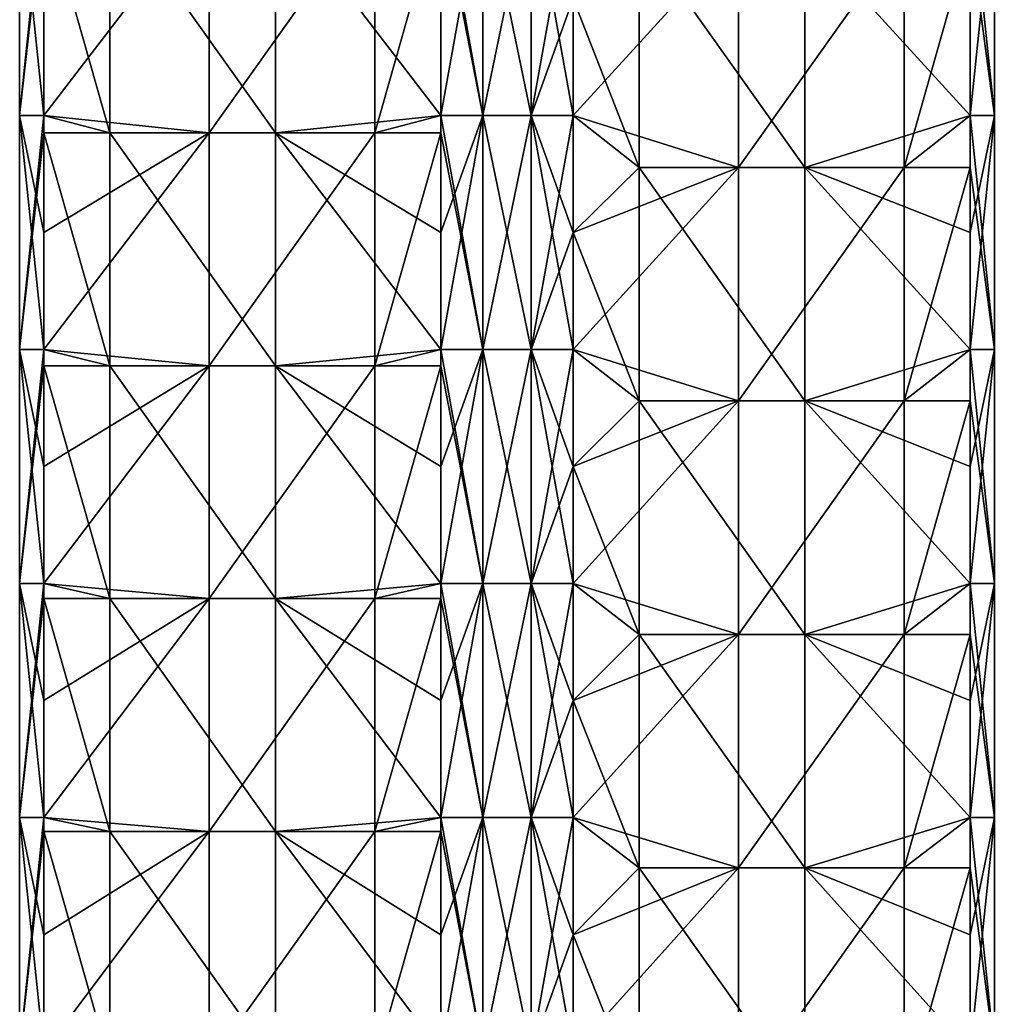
# Model space of a CAD drawing. Extents: x -90 to 138, y -1992 to 8.
# Tile 7 of 21: x -52 to 52, y -1712 to -1606. Entities that reach past the tile are written whole.
import ezdxf

# ---------------------------------------------------------------- set-up
doc = ezdxf.new("R2010")
doc.units = 0
doc.header["$LTSCALE"] = 81.481481
for name, color, linetype in [('20', 7, 'CONTINUOUS'), ('21', 7, 'CONTINUOUS'), ('22', 7, 'CONTINUOUS'), ('23', 7, 'CONTINUOUS'), ('24', 7, 'CONTINUOUS'), ('25', 7, 'CONTINUOUS'), ('26', 7, 'CONTINUOUS'), ('27', 7, 'CONTINUOUS')]:
    doc.layers.add(name, color=color, linetype=linetype)

msp = doc.modelspace()

# ---------------------------------------------------------------- linework, layer by layer
at = {"layer": '20', "linetype": 'CONTINUOUS'}
for points in [[(-7.07, -1604.14, -49.5), (-2.59, -1591.62, -52.09), (-7.07, -1616.65, -49.5), (-7.07, -1604.14, -49.5)], [(-7.07, -1616.65, -49.5), (-2.59, -1591.62, -52.09), (-2.59, -1616.65, -52.09), (-7.07, -1616.65, -49.5)], [(-2.59, -1591.62, -52.09), (2.59, -1591.62, -52.09), (-2.59, -1616.65, -52.09), (-2.59, -1591.62, -52.09)], [(-2.59, -1616.65, -52.09), (2.59, -1591.62, -52.09), (2.59, -1616.65, -52.09), (-2.59, -1616.65, -52.09)], [(2.59, -1591.62, -52.09), (7.07, -1591.62, -49.5), (2.59, -1616.65, -52.09), (2.59, -1591.62, -52.09)], [(7.07, -1591.62, -49.5), (7.07, -1604.14, -49.5), (2.59, -1616.65, -52.09), (7.07, -1591.62, -49.5)], [(2.59, -1616.65, -52.09), (7.07, -1604.14, -49.5), (7.07, -1616.65, -49.5), (2.59, -1616.65, -52.09)], [(-7.07, -1616.65, -49.5), (-2.59, -1616.65, -52.09), (-7.07, -1629.16, -49.5), (-7.07, -1616.65, -49.5)], [(-7.07, -1629.16, -49.5), (-2.59, -1616.65, -52.09), (-7.07, -1641.67, -49.5), (-7.07, -1629.16, -49.5)], [(-7.07, -1641.67, -49.5), (-2.59, -1616.65, -52.09), (-2.59, -1641.67, -52.09), (-7.07, -1641.67, -49.5)], [(-2.59, -1616.65, -52.09), (2.59, -1616.65, -52.09), (-2.59, -1641.67, -52.09), (-2.59, -1616.65, -52.09)], [(-2.59, -1641.67, -52.09), (2.59, -1616.65, -52.09), (2.59, -1641.67, -52.09), (-2.59, -1641.67, -52.09)], [(2.59, -1616.65, -52.09), (7.07, -1616.65, -49.5), (2.59, -1641.67, -52.09), (2.59, -1616.65, -52.09)], [(7.07, -1616.65, -49.5), (7.07, -1629.16, -49.5), (2.59, -1641.67, -52.09), (7.07, -1616.65, -49.5)], [(2.59, -1641.67, -52.09), (7.07, -1629.16, -49.5), (7.07, -1641.67, -49.5), (2.59, -1641.67, -52.09)], [(-7.07, -1641.67, -49.5), (-2.59, -1641.67, -52.09), (-7.07, -1654.19, -49.5), (-7.07, -1641.67, -49.5)], [(-7.07, -1654.19, -49.5), (-2.59, -1641.67, -52.09), (-7.07, -1666.7, -49.5), (-7.07, -1654.19, -49.5)], [(-7.07, -1666.7, -49.5), (-2.59, -1641.67, -52.09), (-2.59, -1666.7, -52.09), (-7.07, -1666.7, -49.5)], [(-2.59, -1641.67, -52.09), (2.59, -1641.67, -52.09), (-2.59, -1666.7, -52.09), (-2.59, -1641.67, -52.09)], [(-2.59, -1666.7, -52.09), (2.59, -1641.67, -52.09), (2.59, -1666.7, -52.09), (-2.59, -1666.7, -52.09)], [(2.59, -1641.67, -52.09), (7.07, -1641.67, -49.5), (2.59, -1666.7, -52.09), (2.59, -1641.67, -52.09)], [(7.07, -1641.67, -49.5), (7.07, -1654.19, -49.5), (2.59, -1666.7, -52.09), (7.07, -1641.67, -49.5)], [(2.59, -1666.7, -52.09), (7.07, -1654.19, -49.5), (7.07, -1666.7, -49.5), (2.59, -1666.7, -52.09)], [(-7.07, -1666.7, -49.5), (-2.59, -1666.7, -52.09), (-7.07, -1679.21, -49.5), (-7.07, -1666.7, -49.5)], [(-7.07, -1679.21, -49.5), (-2.59, -1666.7, -52.09), (-7.07, -1691.72, -49.5), (-7.07, -1679.21, -49.5)], [(-7.07, -1691.72, -49.5), (-2.59, -1666.7, -52.09), (-2.59, -1691.72, -52.09), (-7.07, -1691.72, -49.5)], [(-2.59, -1666.7, -52.09), (2.59, -1666.7, -52.09), (-2.59, -1691.72, -52.09), (-2.59, -1666.7, -52.09)], [(-2.59, -1691.72, -52.09), (2.59, -1666.7, -52.09), (2.59, -1691.72, -52.09), (-2.59, -1691.72, -52.09)], [(2.59, -1666.7, -52.09), (7.07, -1666.7, -49.5), (2.59, -1691.72, -52.09), (2.59, -1666.7, -52.09)], [(7.07, -1666.7, -49.5), (7.07, -1679.21, -49.5), (2.59, -1691.72, -52.09), (7.07, -1666.7, -49.5)], [(2.59, -1691.72, -52.09), (7.07, -1679.21, -49.5), (7.07, -1691.72, -49.5), (2.59, -1691.72, -52.09)], [(-7.07, -1691.72, -49.5), (-2.59, -1691.72, -52.09), (-7.07, -1704.24, -49.5), (-7.07, -1691.72, -49.5)], [(-7.07, -1704.24, -49.5), (-2.59, -1691.72, -52.09), (-7.07, -1716.75, -49.5), (-7.07, -1704.24, -49.5)], [(-7.07, -1716.75, -49.5), (-2.59, -1691.72, -52.09), (-2.59, -1716.75, -52.09), (-7.07, -1716.75, -49.5)], [(-2.59, -1691.72, -52.09), (2.59, -1691.72, -52.09), (-2.59, -1716.75, -52.09), (-2.59, -1691.72, -52.09)], [(-2.59, -1716.75, -52.09), (2.59, -1691.72, -52.09), (2.59, -1716.75, -52.09), (-2.59, -1716.75, -52.09)], [(2.59, -1691.72, -52.09), (7.07, -1691.72, -49.5), (2.59, -1716.75, -52.09), (2.59, -1691.72, -52.09)], [(7.07, -1691.72, -49.5), (7.07, -1704.24, -49.5), (2.59, -1716.75, -52.09), (7.07, -1691.72, -49.5)], [(2.59, -1716.75, -52.09), (7.07, -1704.24, -49.5), (7.07, -1716.75, -49.5), (2.59, -1716.75, -52.09)]]:
    msp.add_3dface(points, dxfattribs=at)
at = {"layer": '21', "linetype": 'CONTINUOUS'}
for points in [[(-42.44, -1593.6, -14.12), (-42.44, -1618.5, -14.12), (-49.5, -1593.6, -7.07), (-42.44, -1593.6, -14.12)], [(-49.5, -1593.6, -7.07), (-42.44, -1618.5, -14.12), (-49.5, -1616.65, -7.07), (-49.5, -1593.6, -7.07)], [(-24.75, -1593.6, -31.82), (-24.75, -1618.5, -31.82), (-42.44, -1593.6, -14.12), (-24.75, -1593.6, -31.82)], [(-42.44, -1593.6, -14.12), (-24.75, -1618.5, -31.82), (-42.44, -1618.5, -14.12), (-42.44, -1593.6, -14.12)], [(-7.07, -1604.14, -49.5), (-7.07, -1616.65, -49.5), (-24.75, -1593.6, -31.82), (-7.07, -1604.14, -49.5)], [(-24.75, -1593.6, -31.82), (-7.07, -1616.65, -49.5), (-24.75, -1618.5, -31.82), (-24.75, -1593.6, -31.82)], [(-49.5, -1616.65, -7.07), (-42.44, -1618.5, -14.12), (-49.5, -1618.5, -7.07), (-49.5, -1616.65, -7.07)], [(-7.07, -1616.65, -49.5), (-7.07, -1629.16, -49.5), (-24.75, -1618.5, -31.82), (-7.07, -1616.65, -49.5)], [(-42.44, -1618.5, -14.12), (-42.44, -1643.4, -14.12), (-49.5, -1618.5, -7.07), (-42.44, -1618.5, -14.12)], [(-49.5, -1618.5, -7.07), (-42.44, -1643.4, -14.12), (-49.5, -1641.67, -7.07), (-49.5, -1618.5, -7.07)], [(-24.75, -1618.5, -31.82), (-24.75, -1643.4, -31.82), (-42.44, -1618.5, -14.12), (-24.75, -1618.5, -31.82)], [(-42.44, -1618.5, -14.12), (-24.75, -1643.4, -31.82), (-42.44, -1643.4, -14.12), (-42.44, -1618.5, -14.12)], [(-7.07, -1629.16, -49.5), (-7.07, -1641.67, -49.5), (-24.75, -1618.5, -31.82), (-7.07, -1629.16, -49.5)], [(-24.75, -1618.5, -31.82), (-7.07, -1641.67, -49.5), (-24.75, -1643.4, -31.82), (-24.75, -1618.5, -31.82)], [(-49.5, -1641.67, -7.07), (-42.44, -1643.4, -14.12), (-49.5, -1643.4, -7.07), (-49.5, -1641.67, -7.07)], [(-7.07, -1641.67, -49.5), (-7.07, -1654.19, -49.5), (-24.75, -1643.4, -31.82), (-7.07, -1641.67, -49.5)], [(-42.44, -1643.4, -14.12), (-42.44, -1668.3, -14.12), (-49.5, -1643.4, -7.07), (-42.44, -1643.4, -14.12)], [(-49.5, -1643.4, -7.07), (-42.44, -1668.3, -14.12), (-49.5, -1666.7, -7.07), (-49.5, -1643.4, -7.07)], [(-24.75, -1643.4, -31.82), (-24.75, -1668.3, -31.82), (-42.44, -1643.4, -14.12), (-24.75, -1643.4, -31.82)], [(-42.44, -1643.4, -14.12), (-24.75, -1668.3, -31.82), (-42.44, -1668.3, -14.12), (-42.44, -1643.4, -14.12)], [(-7.07, -1654.19, -49.5), (-7.07, -1666.7, -49.5), (-24.75, -1643.4, -31.82), (-7.07, -1654.19, -49.5)], [(-24.75, -1643.4, -31.82), (-7.07, -1666.7, -49.5), (-24.75, -1668.3, -31.82), (-24.75, -1643.4, -31.82)], [(-49.5, -1666.7, -7.07), (-42.44, -1668.3, -14.12), (-49.5, -1668.3, -7.07), (-49.5, -1666.7, -7.07)], [(-7.07, -1666.7, -49.5), (-7.07, -1679.21, -49.5), (-24.75, -1668.3, -31.82), (-7.07, -1666.7, -49.5)], [(-42.44, -1668.3, -14.12), (-42.44, -1693.2, -14.12), (-49.5, -1668.3, -7.07), (-42.44, -1668.3, -14.12)], [(-49.5, -1668.3, -7.07), (-42.44, -1693.2, -14.12), (-49.5, -1691.72, -7.07), (-49.5, -1668.3, -7.07)], [(-24.75, -1668.3, -31.82), (-24.75, -1693.2, -31.82), (-42.44, -1668.3, -14.12), (-24.75, -1668.3, -31.82)], [(-42.44, -1668.3, -14.12), (-24.75, -1693.2, -31.82), (-42.44, -1693.2, -14.12), (-42.44, -1668.3, -14.12)], [(-7.07, -1679.21, -49.5), (-7.07, -1691.72, -49.5), (-24.75, -1668.3, -31.82), (-7.07, -1679.21, -49.5)], [(-24.75, -1668.3, -31.82), (-7.07, -1691.72, -49.5), (-24.75, -1693.2, -31.82), (-24.75, -1668.3, -31.82)], [(-49.5, -1691.72, -7.07), (-42.44, -1693.2, -14.12), (-49.5, -1693.2, -7.07), (-49.5, -1691.72, -7.07)], [(-7.07, -1691.72, -49.5), (-7.07, -1704.24, -49.5), (-24.75, -1693.2, -31.82), (-7.07, -1691.72, -49.5)], [(-42.44, -1693.2, -14.12), (-42.44, -1718.1, -14.12), (-49.5, -1693.2, -7.07), (-42.44, -1693.2, -14.12)], [(-49.5, -1693.2, -7.07), (-42.44, -1718.1, -14.12), (-49.5, -1716.75, -7.07), (-49.5, -1693.2, -7.07)], [(-24.75, -1693.2, -31.82), (-24.75, -1718.1, -31.82), (-42.44, -1693.2, -14.12), (-24.75, -1693.2, -31.82)], [(-42.44, -1693.2, -14.12), (-24.75, -1718.1, -31.82), (-42.44, -1718.1, -14.12), (-42.44, -1693.2, -14.12)], [(-7.07, -1704.24, -49.5), (-7.07, -1716.75, -49.5), (-24.75, -1693.2, -31.82), (-7.07, -1704.24, -49.5)], [(-24.75, -1693.2, -31.82), (-7.07, -1716.75, -49.5), (-24.75, -1718.1, -31.82), (-24.75, -1693.2, -31.82)]]:
    msp.add_3dface(points, dxfattribs=at)
at = {"layer": '22', "linetype": 'CONTINUOUS'}
for points in [[(-49.5, -1591.62, -7.07), (-49.5, -1593.6, -7.07), (-52.09, -1616.65, -2.59), (-49.5, -1591.62, -7.07)], [(-52.09, -1591.62, -2.59), (-49.5, -1591.62, -7.07), (-52.09, -1616.65, -2.59), (-52.09, -1591.62, -2.59)], [(-52.09, -1591.62, 2.59), (-52.09, -1591.62, -2.59), (-52.09, -1616.65, 2.59), (-52.09, -1591.62, 2.59)], [(-49.5, -1604.14, 7.07), (-52.09, -1591.62, 2.59), (-49.5, -1616.65, 7.07), (-49.5, -1604.14, 7.07)], [(-49.5, -1616.65, 7.07), (-52.09, -1591.62, 2.59), (-52.09, -1616.65, 2.59), (-49.5, -1616.65, 7.07)], [(-52.09, -1616.65, 2.59), (-52.09, -1591.62, -2.59), (-52.09, -1616.65, -2.59), (-52.09, -1616.65, 2.59)], [(-49.5, -1593.6, -7.07), (-49.5, -1616.65, -7.07), (-52.09, -1616.65, -2.59), (-49.5, -1593.6, -7.07)], [(-49.5, -1616.65, -7.07), (-49.5, -1618.5, -7.07), (-52.09, -1641.67, -2.59), (-49.5, -1616.65, -7.07)], [(-52.09, -1616.65, -2.59), (-49.5, -1616.65, -7.07), (-52.09, -1641.67, -2.59), (-52.09, -1616.65, -2.59)], [(-49.5, -1616.65, 7.07), (-52.09, -1616.65, 2.59), (-49.5, -1629.16, 7.07), (-49.5, -1616.65, 7.07)], [(-52.09, -1616.65, 2.59), (-52.09, -1616.65, -2.59), (-52.09, -1641.67, 2.59), (-52.09, -1616.65, 2.59)], [(-49.5, -1629.16, 7.07), (-52.09, -1616.65, 2.59), (-49.5, -1641.67, 7.07), (-49.5, -1629.16, 7.07)], [(-49.5, -1641.67, 7.07), (-52.09, -1616.65, 2.59), (-52.09, -1641.67, 2.59), (-49.5, -1641.67, 7.07)], [(-52.09, -1641.67, 2.59), (-52.09, -1616.65, -2.59), (-52.09, -1641.67, -2.59), (-52.09, -1641.67, 2.59)], [(-49.5, -1618.5, -7.07), (-49.5, -1641.67, -7.07), (-52.09, -1641.67, -2.59), (-49.5, -1618.5, -7.07)], [(-49.5, -1641.67, -7.07), (-49.5, -1643.4, -7.07), (-52.09, -1666.7, -2.59), (-49.5, -1641.67, -7.07)], [(-52.09, -1641.67, -2.59), (-49.5, -1641.67, -7.07), (-52.09, -1666.7, -2.59), (-52.09, -1641.67, -2.59)], [(-49.5, -1641.67, 7.07), (-52.09, -1641.67, 2.59), (-49.5, -1654.19, 7.07), (-49.5, -1641.67, 7.07)], [(-52.09, -1641.67, 2.59), (-52.09, -1641.67, -2.59), (-52.09, -1666.7, 2.59), (-52.09, -1641.67, 2.59)], [(-49.5, -1654.19, 7.07), (-52.09, -1641.67, 2.59), (-49.5, -1666.7, 7.07), (-49.5, -1654.19, 7.07)], [(-49.5, -1666.7, 7.07), (-52.09, -1641.67, 2.59), (-52.09, -1666.7, 2.59), (-49.5, -1666.7, 7.07)], [(-52.09, -1666.7, 2.59), (-52.09, -1641.67, -2.59), (-52.09, -1666.7, -2.59), (-52.09, -1666.7, 2.59)], [(-49.5, -1643.4, -7.07), (-49.5, -1666.7, -7.07), (-52.09, -1666.7, -2.59), (-49.5, -1643.4, -7.07)], [(-49.5, -1666.7, -7.07), (-49.5, -1668.3, -7.07), (-52.09, -1691.72, -2.59), (-49.5, -1666.7, -7.07)], [(-52.09, -1666.7, -2.59), (-49.5, -1666.7, -7.07), (-52.09, -1691.72, -2.59), (-52.09, -1666.7, -2.59)], [(-49.5, -1666.7, 7.07), (-52.09, -1666.7, 2.59), (-49.5, -1679.21, 7.07), (-49.5, -1666.7, 7.07)], [(-52.09, -1666.7, 2.59), (-52.09, -1666.7, -2.59), (-52.09, -1691.72, 2.59), (-52.09, -1666.7, 2.59)], [(-49.5, -1679.21, 7.07), (-52.09, -1666.7, 2.59), (-49.5, -1691.72, 7.07), (-49.5, -1679.21, 7.07)], [(-49.5, -1691.72, 7.07), (-52.09, -1666.7, 2.59), (-52.09, -1691.72, 2.59), (-49.5, -1691.72, 7.07)], [(-52.09, -1691.72, 2.59), (-52.09, -1666.7, -2.59), (-52.09, -1691.72, -2.59), (-52.09, -1691.72, 2.59)], [(-49.5, -1668.3, -7.07), (-49.5, -1691.72, -7.07), (-52.09, -1691.72, -2.59), (-49.5, -1668.3, -7.07)], [(-49.5, -1691.72, -7.07), (-49.5, -1693.2, -7.07), (-52.09, -1716.75, -2.59), (-49.5, -1691.72, -7.07)], [(-52.09, -1691.72, -2.59), (-49.5, -1691.72, -7.07), (-52.09, -1716.75, -2.59), (-52.09, -1691.72, -2.59)], [(-49.5, -1691.72, 7.07), (-52.09, -1691.72, 2.59), (-49.5, -1704.24, 7.07), (-49.5, -1691.72, 7.07)], [(-52.09, -1691.72, 2.59), (-52.09, -1691.72, -2.59), (-52.09, -1716.75, 2.59), (-52.09, -1691.72, 2.59)], [(-49.5, -1704.24, 7.07), (-52.09, -1691.72, 2.59), (-49.5, -1716.75, 7.07), (-49.5, -1704.24, 7.07)], [(-49.5, -1716.75, 7.07), (-52.09, -1691.72, 2.59), (-52.09, -1716.75, 2.59), (-49.5, -1716.75, 7.07)], [(-52.09, -1716.75, 2.59), (-52.09, -1691.72, -2.59), (-52.09, -1716.75, -2.59), (-52.09, -1716.75, 2.59)], [(-49.5, -1693.2, -7.07), (-49.5, -1716.75, -7.07), (-52.09, -1716.75, -2.59), (-49.5, -1693.2, -7.07)]]:
    msp.add_3dface(points, dxfattribs=at)
at = {"layer": '23', "linetype": 'CONTINUOUS'}
for points in [[(-49.5, -1604.14, 7.07), (-49.5, -1616.65, 7.07), (-31.82, -1593.6, 24.75), (-49.5, -1604.14, 7.07)], [(-31.82, -1593.6, 24.75), (-49.5, -1616.65, 7.07), (-31.82, -1618.5, 24.75), (-31.82, -1593.6, 24.75)], [(-31.82, -1593.6, 24.75), (-31.82, -1618.5, 24.75), (-14.12, -1593.6, 42.44), (-31.82, -1593.6, 24.75)], [(-14.12, -1593.6, 42.44), (-31.82, -1618.5, 24.75), (-14.12, -1618.5, 42.44), (-14.12, -1593.6, 42.44)], [(-14.12, -1593.6, 42.44), (-14.12, -1618.5, 42.44), (-7.07, -1593.6, 49.5), (-14.12, -1593.6, 42.44)], [(-7.07, -1593.6, 49.5), (-14.12, -1618.5, 42.44), (-7.07, -1616.65, 49.5), (-7.07, -1593.6, 49.5)], [(-49.5, -1616.65, 7.07), (-49.5, -1629.16, 7.07), (-31.82, -1618.5, 24.75), (-49.5, -1616.65, 7.07)], [(-7.07, -1616.65, 49.5), (-14.12, -1618.5, 42.44), (-7.07, -1618.5, 49.5), (-7.07, -1616.65, 49.5)], [(-49.5, -1629.16, 7.07), (-49.5, -1641.67, 7.07), (-31.82, -1618.5, 24.75), (-49.5, -1629.16, 7.07)], [(-31.82, -1618.5, 24.75), (-49.5, -1641.67, 7.07), (-31.82, -1643.4, 24.75), (-31.82, -1618.5, 24.75)], [(-31.82, -1618.5, 24.75), (-31.82, -1643.4, 24.75), (-14.12, -1618.5, 42.44), (-31.82, -1618.5, 24.75)], [(-14.12, -1618.5, 42.44), (-31.82, -1643.4, 24.75), (-14.12, -1643.4, 42.44), (-14.12, -1618.5, 42.44)], [(-14.12, -1618.5, 42.44), (-14.12, -1643.4, 42.44), (-7.07, -1618.5, 49.5), (-14.12, -1618.5, 42.44)], [(-7.07, -1618.5, 49.5), (-14.12, -1643.4, 42.44), (-7.07, -1641.67, 49.5), (-7.07, -1618.5, 49.5)], [(-49.5, -1641.67, 7.07), (-49.5, -1654.19, 7.07), (-31.82, -1643.4, 24.75), (-49.5, -1641.67, 7.07)], [(-7.07, -1641.67, 49.5), (-14.12, -1643.4, 42.44), (-7.07, -1643.4, 49.5), (-7.07, -1641.67, 49.5)], [(-49.5, -1654.19, 7.07), (-49.5, -1666.7, 7.07), (-31.82, -1643.4, 24.75), (-49.5, -1654.19, 7.07)], [(-31.82, -1643.4, 24.75), (-49.5, -1666.7, 7.07), (-31.82, -1668.3, 24.75), (-31.82, -1643.4, 24.75)], [(-31.82, -1643.4, 24.75), (-31.82, -1668.3, 24.75), (-14.12, -1643.4, 42.44), (-31.82, -1643.4, 24.75)], [(-14.12, -1643.4, 42.44), (-31.82, -1668.3, 24.75), (-14.12, -1668.3, 42.44), (-14.12, -1643.4, 42.44)], [(-14.12, -1643.4, 42.44), (-14.12, -1668.3, 42.44), (-7.07, -1643.4, 49.5), (-14.12, -1643.4, 42.44)], [(-7.07, -1643.4, 49.5), (-14.12, -1668.3, 42.44), (-7.07, -1666.7, 49.5), (-7.07, -1643.4, 49.5)], [(-49.5, -1666.7, 7.07), (-49.5, -1679.21, 7.07), (-31.82, -1668.3, 24.75), (-49.5, -1666.7, 7.07)], [(-7.07, -1666.7, 49.5), (-14.12, -1668.3, 42.44), (-7.07, -1668.3, 49.5), (-7.07, -1666.7, 49.5)], [(-49.5, -1679.21, 7.07), (-49.5, -1691.72, 7.07), (-31.82, -1668.3, 24.75), (-49.5, -1679.21, 7.07)], [(-31.82, -1668.3, 24.75), (-49.5, -1691.72, 7.07), (-31.82, -1693.2, 24.75), (-31.82, -1668.3, 24.75)], [(-31.82, -1668.3, 24.75), (-31.82, -1693.2, 24.75), (-14.12, -1668.3, 42.44), (-31.82, -1668.3, 24.75)], [(-14.12, -1668.3, 42.44), (-31.82, -1693.2, 24.75), (-14.12, -1693.2, 42.44), (-14.12, -1668.3, 42.44)], [(-14.12, -1668.3, 42.44), (-14.12, -1693.2, 42.44), (-7.07, -1668.3, 49.5), (-14.12, -1668.3, 42.44)], [(-7.07, -1668.3, 49.5), (-14.12, -1693.2, 42.44), (-7.07, -1691.72, 49.5), (-7.07, -1668.3, 49.5)], [(-49.5, -1691.72, 7.07), (-49.5, -1704.24, 7.07), (-31.82, -1693.2, 24.75), (-49.5, -1691.72, 7.07)], [(-7.07, -1691.72, 49.5), (-14.12, -1693.2, 42.44), (-7.07, -1693.2, 49.5), (-7.07, -1691.72, 49.5)], [(-49.5, -1704.24, 7.07), (-49.5, -1716.75, 7.07), (-31.82, -1693.2, 24.75), (-49.5, -1704.24, 7.07)], [(-31.82, -1693.2, 24.75), (-49.5, -1716.75, 7.07), (-31.82, -1718.1, 24.75), (-31.82, -1693.2, 24.75)], [(-31.82, -1693.2, 24.75), (-31.82, -1718.1, 24.75), (-14.12, -1693.2, 42.44), (-31.82, -1693.2, 24.75)], [(-14.12, -1693.2, 42.44), (-31.82, -1718.1, 24.75), (-14.12, -1718.1, 42.44), (-14.12, -1693.2, 42.44)], [(-14.12, -1693.2, 42.44), (-14.12, -1718.1, 42.44), (-7.07, -1693.2, 49.5), (-14.12, -1693.2, 42.44)], [(-7.07, -1693.2, 49.5), (-14.12, -1718.1, 42.44), (-7.07, -1716.75, 49.5), (-7.07, -1693.2, 49.5)]]:
    msp.add_3dface(points, dxfattribs=at)
at = {"layer": '24', "linetype": 'CONTINUOUS'}
for points in [[(-7.07, -1591.62, 49.5), (-7.07, -1593.6, 49.5), (-2.59, -1616.65, 52.09), (-7.07, -1591.62, 49.5)], [(-2.59, -1591.62, 52.09), (-7.07, -1591.62, 49.5), (-2.59, -1616.65, 52.09), (-2.59, -1591.62, 52.09)], [(2.59, -1591.62, 52.09), (-2.59, -1591.62, 52.09), (2.59, -1616.65, 52.09), (2.59, -1591.62, 52.09)], [(2.59, -1616.65, 52.09), (-2.59, -1591.62, 52.09), (-2.59, -1616.65, 52.09), (2.59, -1616.65, 52.09)], [(7.07, -1604.14, 49.5), (2.59, -1591.62, 52.09), (7.07, -1616.65, 49.5), (7.07, -1604.14, 49.5)], [(7.07, -1616.65, 49.5), (2.59, -1591.62, 52.09), (2.59, -1616.65, 52.09), (7.07, -1616.65, 49.5)], [(-7.07, -1593.6, 49.5), (-7.07, -1616.65, 49.5), (-2.59, -1616.65, 52.09), (-7.07, -1593.6, 49.5)], [(-7.07, -1616.65, 49.5), (-7.07, -1618.5, 49.5), (-2.59, -1641.67, 52.09), (-7.07, -1616.65, 49.5)], [(-2.59, -1616.65, 52.09), (-7.07, -1616.65, 49.5), (-2.59, -1641.67, 52.09), (-2.59, -1616.65, 52.09)], [(2.59, -1616.65, 52.09), (-2.59, -1616.65, 52.09), (2.59, -1641.67, 52.09), (2.59, -1616.65, 52.09)], [(2.59, -1641.67, 52.09), (-2.59, -1616.65, 52.09), (-2.59, -1641.67, 52.09), (2.59, -1641.67, 52.09)], [(7.07, -1616.65, 49.5), (2.59, -1616.65, 52.09), (7.07, -1629.16, 49.5), (7.07, -1616.65, 49.5)], [(7.07, -1629.16, 49.5), (2.59, -1616.65, 52.09), (7.07, -1641.67, 49.5), (7.07, -1629.16, 49.5)], [(7.07, -1641.67, 49.5), (2.59, -1616.65, 52.09), (2.59, -1641.67, 52.09), (7.07, -1641.67, 49.5)], [(-7.07, -1618.5, 49.5), (-7.07, -1641.67, 49.5), (-2.59, -1641.67, 52.09), (-7.07, -1618.5, 49.5)], [(-7.07, -1641.67, 49.5), (-7.07, -1643.4, 49.5), (-2.59, -1666.7, 52.09), (-7.07, -1641.67, 49.5)], [(-2.59, -1641.67, 52.09), (-7.07, -1641.67, 49.5), (-2.59, -1666.7, 52.09), (-2.59, -1641.67, 52.09)], [(2.59, -1641.67, 52.09), (-2.59, -1641.67, 52.09), (2.59, -1666.7, 52.09), (2.59, -1641.67, 52.09)], [(2.59, -1666.7, 52.09), (-2.59, -1641.67, 52.09), (-2.59, -1666.7, 52.09), (2.59, -1666.7, 52.09)], [(7.07, -1641.67, 49.5), (2.59, -1641.67, 52.09), (7.07, -1654.19, 49.5), (7.07, -1641.67, 49.5)], [(7.07, -1654.19, 49.5), (2.59, -1641.67, 52.09), (7.07, -1666.7, 49.5), (7.07, -1654.19, 49.5)], [(7.07, -1666.7, 49.5), (2.59, -1641.67, 52.09), (2.59, -1666.7, 52.09), (7.07, -1666.7, 49.5)], [(-7.07, -1643.4, 49.5), (-7.07, -1666.7, 49.5), (-2.59, -1666.7, 52.09), (-7.07, -1643.4, 49.5)], [(-7.07, -1666.7, 49.5), (-7.07, -1668.3, 49.5), (-2.59, -1691.72, 52.09), (-7.07, -1666.7, 49.5)], [(-2.59, -1666.7, 52.09), (-7.07, -1666.7, 49.5), (-2.59, -1691.72, 52.09), (-2.59, -1666.7, 52.09)], [(2.59, -1666.7, 52.09), (-2.59, -1666.7, 52.09), (2.59, -1691.72, 52.09), (2.59, -1666.7, 52.09)], [(2.59, -1691.72, 52.09), (-2.59, -1666.7, 52.09), (-2.59, -1691.72, 52.09), (2.59, -1691.72, 52.09)], [(7.07, -1666.7, 49.5), (2.59, -1666.7, 52.09), (7.07, -1679.21, 49.5), (7.07, -1666.7, 49.5)], [(7.07, -1679.21, 49.5), (2.59, -1666.7, 52.09), (7.07, -1691.72, 49.5), (7.07, -1679.21, 49.5)], [(7.07, -1691.72, 49.5), (2.59, -1666.7, 52.09), (2.59, -1691.72, 52.09), (7.07, -1691.72, 49.5)], [(-7.07, -1668.3, 49.5), (-7.07, -1691.72, 49.5), (-2.59, -1691.72, 52.09), (-7.07, -1668.3, 49.5)], [(-7.07, -1691.72, 49.5), (-7.07, -1693.2, 49.5), (-2.59, -1716.75, 52.09), (-7.07, -1691.72, 49.5)], [(-2.59, -1691.72, 52.09), (-7.07, -1691.72, 49.5), (-2.59, -1716.75, 52.09), (-2.59, -1691.72, 52.09)], [(2.59, -1691.72, 52.09), (-2.59, -1691.72, 52.09), (2.59, -1716.75, 52.09), (2.59, -1691.72, 52.09)], [(2.59, -1716.75, 52.09), (-2.59, -1691.72, 52.09), (-2.59, -1716.75, 52.09), (2.59, -1716.75, 52.09)], [(7.07, -1691.72, 49.5), (2.59, -1691.72, 52.09), (7.07, -1704.24, 49.5), (7.07, -1691.72, 49.5)], [(7.07, -1704.24, 49.5), (2.59, -1691.72, 52.09), (7.07, -1716.75, 49.5), (7.07, -1704.24, 49.5)], [(7.07, -1716.75, 49.5), (2.59, -1691.72, 52.09), (2.59, -1716.75, 52.09), (7.07, -1716.75, 49.5)], [(-7.07, -1693.2, 49.5), (-7.07, -1716.75, 49.5), (-2.59, -1716.75, 52.09), (-7.07, -1693.2, 49.5)]]:
    msp.add_3dface(points, dxfattribs=at)
at = {"layer": '25', "linetype": 'CONTINUOUS'}
for points in [[(7.07, -1604.14, 49.5), (7.07, -1616.65, 49.5), (24.75, -1597.26, 31.82), (7.07, -1604.14, 49.5)], [(24.75, -1597.26, 31.82), (7.07, -1616.65, 49.5), (24.75, -1622.21, 31.82), (24.75, -1597.26, 31.82)], [(24.75, -1597.26, 31.82), (24.75, -1622.21, 31.82), (42.44, -1597.26, 14.12), (24.75, -1597.26, 31.82)], [(42.44, -1597.26, 14.12), (24.75, -1622.21, 31.82), (42.44, -1622.21, 14.12), (42.44, -1597.26, 14.12)], [(42.44, -1597.26, 14.12), (42.44, -1622.21, 14.12), (49.5, -1597.26, 7.07), (42.44, -1597.26, 14.12)], [(49.5, -1597.26, 7.07), (42.44, -1622.21, 14.12), (49.5, -1616.65, 7.07), (49.5, -1597.26, 7.07)], [(7.07, -1616.65, 49.5), (7.07, -1629.16, 49.5), (24.75, -1622.21, 31.82), (7.07, -1616.65, 49.5)], [(49.5, -1616.65, 7.07), (42.44, -1622.21, 14.12), (49.5, -1622.21, 7.07), (49.5, -1616.65, 7.07)], [(7.07, -1629.16, 49.5), (7.07, -1641.67, 49.5), (24.75, -1622.21, 31.82), (7.07, -1629.16, 49.5)], [(24.75, -1622.21, 31.82), (7.07, -1641.67, 49.5), (24.75, -1647.17, 31.82), (24.75, -1622.21, 31.82)], [(24.75, -1622.21, 31.82), (24.75, -1647.17, 31.82), (42.44, -1622.21, 14.12), (24.75, -1622.21, 31.82)], [(42.44, -1622.21, 14.12), (24.75, -1647.17, 31.82), (42.44, -1647.17, 14.12), (42.44, -1622.21, 14.12)], [(42.44, -1622.21, 14.12), (42.44, -1647.17, 14.12), (49.5, -1622.21, 7.07), (42.44, -1622.21, 14.12)], [(49.5, -1622.21, 7.07), (42.44, -1647.17, 14.12), (49.5, -1641.67, 7.07), (49.5, -1622.21, 7.07)], [(7.07, -1641.67, 49.5), (7.07, -1654.19, 49.5), (24.75, -1647.17, 31.82), (7.07, -1641.67, 49.5)], [(49.5, -1641.67, 7.07), (42.44, -1647.17, 14.12), (49.5, -1647.17, 7.07), (49.5, -1641.67, 7.07)], [(7.07, -1654.19, 49.5), (7.07, -1666.7, 49.5), (24.75, -1647.17, 31.82), (7.07, -1654.19, 49.5)], [(24.75, -1647.17, 31.82), (7.07, -1666.7, 49.5), (24.75, -1672.13, 31.82), (24.75, -1647.17, 31.82)], [(24.75, -1647.17, 31.82), (24.75, -1672.13, 31.82), (42.44, -1647.17, 14.12), (24.75, -1647.17, 31.82)], [(42.44, -1647.17, 14.12), (24.75, -1672.13, 31.82), (42.44, -1672.13, 14.12), (42.44, -1647.17, 14.12)], [(42.44, -1647.17, 14.12), (42.44, -1672.13, 14.12), (49.5, -1647.17, 7.07), (42.44, -1647.17, 14.12)], [(49.5, -1647.17, 7.07), (42.44, -1672.13, 14.12), (49.5, -1666.7, 7.07), (49.5, -1647.17, 7.07)], [(7.07, -1666.7, 49.5), (7.07, -1679.21, 49.5), (24.75, -1672.13, 31.82), (7.07, -1666.7, 49.5)], [(49.5, -1666.7, 7.07), (42.44, -1672.13, 14.12), (49.5, -1672.13, 7.07), (49.5, -1666.7, 7.07)], [(7.07, -1679.21, 49.5), (7.07, -1691.72, 49.5), (24.75, -1672.13, 31.82), (7.07, -1679.21, 49.5)], [(24.75, -1672.13, 31.82), (7.07, -1691.72, 49.5), (24.75, -1697.09, 31.82), (24.75, -1672.13, 31.82)], [(24.75, -1672.13, 31.82), (24.75, -1697.09, 31.82), (42.44, -1672.13, 14.12), (24.75, -1672.13, 31.82)], [(42.44, -1672.13, 14.12), (24.75, -1697.09, 31.82), (42.44, -1697.09, 14.12), (42.44, -1672.13, 14.12)], [(42.44, -1672.13, 14.12), (42.44, -1697.09, 14.12), (49.5, -1672.13, 7.07), (42.44, -1672.13, 14.12)], [(49.5, -1672.13, 7.07), (42.44, -1697.09, 14.12), (49.5, -1691.72, 7.07), (49.5, -1672.13, 7.07)], [(7.07, -1691.72, 49.5), (7.07, -1704.24, 49.5), (24.75, -1697.09, 31.82), (7.07, -1691.72, 49.5)], [(49.5, -1691.72, 7.07), (42.44, -1697.09, 14.12), (49.5, -1697.09, 7.07), (49.5, -1691.72, 7.07)], [(7.07, -1704.24, 49.5), (7.07, -1716.75, 49.5), (24.75, -1697.09, 31.82), (7.07, -1704.24, 49.5)], [(24.75, -1697.09, 31.82), (7.07, -1716.75, 49.5), (24.75, -1722.04, 31.82), (24.75, -1697.09, 31.82)], [(24.75, -1697.09, 31.82), (24.75, -1722.04, 31.82), (42.44, -1697.09, 14.12), (24.75, -1697.09, 31.82)], [(42.44, -1697.09, 14.12), (24.75, -1722.04, 31.82), (42.44, -1722.04, 14.12), (42.44, -1697.09, 14.12)], [(42.44, -1697.09, 14.12), (42.44, -1722.04, 14.12), (49.5, -1697.09, 7.07), (42.44, -1697.09, 14.12)], [(49.5, -1697.09, 7.07), (42.44, -1722.04, 14.12), (49.5, -1716.75, 7.07), (49.5, -1697.09, 7.07)]]:
    msp.add_3dface(points, dxfattribs=at)
at = {"layer": '26', "linetype": 'CONTINUOUS'}
for points in [[(49.5, -1591.62, 7.07), (49.5, -1597.26, 7.07), (52.09, -1616.65, 2.59), (49.5, -1591.62, 7.07)], [(52.09, -1591.62, 2.59), (49.5, -1591.62, 7.07), (52.09, -1616.65, 2.59), (52.09, -1591.62, 2.59)], [(49.5, -1604.14, -7.07), (52.09, -1591.62, -2.59), (49.5, -1616.65, -7.07), (49.5, -1604.14, -7.07)], [(49.5, -1616.65, -7.07), (52.09, -1591.62, -2.59), (52.09, -1616.65, -2.59), (49.5, -1616.65, -7.07)], [(52.09, -1591.62, -2.59), (52.09, -1591.62, 2.59), (52.09, -1616.65, -2.59), (52.09, -1591.62, -2.59)], [(52.09, -1616.65, -2.59), (52.09, -1591.62, 2.59), (52.09, -1616.65, 2.59), (52.09, -1616.65, -2.59)], [(49.5, -1597.26, 7.07), (49.5, -1616.65, 7.07), (52.09, -1616.65, 2.59), (49.5, -1597.26, 7.07)], [(49.5, -1616.65, 7.07), (49.5, -1622.21, 7.07), (52.09, -1641.67, 2.59), (49.5, -1616.65, 7.07)], [(52.09, -1616.65, 2.59), (49.5, -1616.65, 7.07), (52.09, -1641.67, 2.59), (52.09, -1616.65, 2.59)], [(49.5, -1616.65, -7.07), (52.09, -1616.65, -2.59), (49.5, -1629.16, -7.07), (49.5, -1616.65, -7.07)], [(49.5, -1629.16, -7.07), (52.09, -1616.65, -2.59), (49.5, -1641.67, -7.07), (49.5, -1629.16, -7.07)], [(49.5, -1641.67, -7.07), (52.09, -1616.65, -2.59), (52.09, -1641.67, -2.59), (49.5, -1641.67, -7.07)], [(52.09, -1616.65, -2.59), (52.09, -1616.65, 2.59), (52.09, -1641.67, -2.59), (52.09, -1616.65, -2.59)], [(52.09, -1641.67, -2.59), (52.09, -1616.65, 2.59), (52.09, -1641.67, 2.59), (52.09, -1641.67, -2.59)], [(49.5, -1622.21, 7.07), (49.5, -1641.67, 7.07), (52.09, -1641.67, 2.59), (49.5, -1622.21, 7.07)], [(49.5, -1641.67, 7.07), (49.5, -1647.17, 7.07), (52.09, -1666.7, 2.59), (49.5, -1641.67, 7.07)], [(52.09, -1641.67, 2.59), (49.5, -1641.67, 7.07), (52.09, -1666.7, 2.59), (52.09, -1641.67, 2.59)], [(49.5, -1641.67, -7.07), (52.09, -1641.67, -2.59), (49.5, -1654.19, -7.07), (49.5, -1641.67, -7.07)], [(49.5, -1654.19, -7.07), (52.09, -1641.67, -2.59), (49.5, -1666.7, -7.07), (49.5, -1654.19, -7.07)], [(49.5, -1666.7, -7.07), (52.09, -1641.67, -2.59), (52.09, -1666.7, -2.59), (49.5, -1666.7, -7.07)], [(52.09, -1641.67, -2.59), (52.09, -1641.67, 2.59), (52.09, -1666.7, -2.59), (52.09, -1641.67, -2.59)], [(52.09, -1666.7, -2.59), (52.09, -1641.67, 2.59), (52.09, -1666.7, 2.59), (52.09, -1666.7, -2.59)], [(49.5, -1647.17, 7.07), (49.5, -1666.7, 7.07), (52.09, -1666.7, 2.59), (49.5, -1647.17, 7.07)], [(49.5, -1666.7, 7.07), (49.5, -1672.13, 7.07), (52.09, -1691.72, 2.59), (49.5, -1666.7, 7.07)], [(52.09, -1666.7, 2.59), (49.5, -1666.7, 7.07), (52.09, -1691.72, 2.59), (52.09, -1666.7, 2.59)], [(49.5, -1666.7, -7.07), (52.09, -1666.7, -2.59), (49.5, -1679.21, -7.07), (49.5, -1666.7, -7.07)], [(49.5, -1679.21, -7.07), (52.09, -1666.7, -2.59), (49.5, -1691.72, -7.07), (49.5, -1679.21, -7.07)], [(49.5, -1691.72, -7.07), (52.09, -1666.7, -2.59), (52.09, -1691.72, -2.59), (49.5, -1691.72, -7.07)], [(52.09, -1666.7, -2.59), (52.09, -1666.7, 2.59), (52.09, -1691.72, -2.59), (52.09, -1666.7, -2.59)], [(52.09, -1691.72, -2.59), (52.09, -1666.7, 2.59), (52.09, -1691.72, 2.59), (52.09, -1691.72, -2.59)], [(49.5, -1672.13, 7.07), (49.5, -1691.72, 7.07), (52.09, -1691.72, 2.59), (49.5, -1672.13, 7.07)], [(49.5, -1691.72, 7.07), (49.5, -1697.09, 7.07), (52.09, -1716.75, 2.59), (49.5, -1691.72, 7.07)], [(52.09, -1691.72, 2.59), (49.5, -1691.72, 7.07), (52.09, -1716.75, 2.59), (52.09, -1691.72, 2.59)], [(49.5, -1691.72, -7.07), (52.09, -1691.72, -2.59), (49.5, -1704.24, -7.07), (49.5, -1691.72, -7.07)], [(49.5, -1704.24, -7.07), (52.09, -1691.72, -2.59), (49.5, -1716.75, -7.07), (49.5, -1704.24, -7.07)], [(49.5, -1716.75, -7.07), (52.09, -1691.72, -2.59), (52.09, -1716.75, -2.59), (49.5, -1716.75, -7.07)], [(52.09, -1691.72, -2.59), (52.09, -1691.72, 2.59), (52.09, -1716.75, -2.59), (52.09, -1691.72, -2.59)], [(52.09, -1716.75, -2.59), (52.09, -1691.72, 2.59), (52.09, -1716.75, 2.59), (52.09, -1716.75, -2.59)], [(49.5, -1697.09, 7.07), (49.5, -1716.75, 7.07), (52.09, -1716.75, 2.59), (49.5, -1697.09, 7.07)]]:
    msp.add_3dface(points, dxfattribs=at)
at = {"layer": '27', "linetype": 'CONTINUOUS'}
for points in [[(14.12, -1622.21, -42.44), (7.07, -1604.14, -49.5), (14.12, -1597.26, -42.44), (14.12, -1622.21, -42.44)], [(14.12, -1622.21, -42.44), (14.12, -1597.26, -42.44), (31.82, -1622.21, -24.75), (14.12, -1622.21, -42.44)], [(14.12, -1597.26, -42.44), (31.82, -1597.26, -24.75), (31.82, -1622.21, -24.75), (14.12, -1597.26, -42.44)], [(49.5, -1604.14, -7.07), (49.5, -1616.65, -7.07), (31.82, -1597.26, -24.75), (49.5, -1604.14, -7.07)], [(31.82, -1597.26, -24.75), (49.5, -1616.65, -7.07), (31.82, -1622.21, -24.75), (31.82, -1597.26, -24.75)], [(7.07, -1616.65, -49.5), (7.07, -1604.14, -49.5), (14.12, -1622.21, -42.44), (7.07, -1616.65, -49.5)], [(7.07, -1629.16, -49.5), (7.07, -1616.65, -49.5), (14.12, -1622.21, -42.44), (7.07, -1629.16, -49.5)], [(49.5, -1616.65, -7.07), (49.5, -1629.16, -7.07), (31.82, -1622.21, -24.75), (49.5, -1616.65, -7.07)], [(14.12, -1647.17, -42.44), (7.07, -1629.16, -49.5), (14.12, -1622.21, -42.44), (14.12, -1647.17, -42.44)], [(14.12, -1647.17, -42.44), (14.12, -1622.21, -42.44), (31.82, -1647.17, -24.75), (14.12, -1647.17, -42.44)], [(14.12, -1622.21, -42.44), (31.82, -1622.21, -24.75), (31.82, -1647.17, -24.75), (14.12, -1622.21, -42.44)], [(49.5, -1629.16, -7.07), (49.5, -1641.67, -7.07), (31.82, -1622.21, -24.75), (49.5, -1629.16, -7.07)], [(31.82, -1622.21, -24.75), (49.5, -1641.67, -7.07), (31.82, -1647.17, -24.75), (31.82, -1622.21, -24.75)], [(7.07, -1641.67, -49.5), (7.07, -1629.16, -49.5), (14.12, -1647.17, -42.44), (7.07, -1641.67, -49.5)], [(7.07, -1654.19, -49.5), (7.07, -1641.67, -49.5), (14.12, -1647.17, -42.44), (7.07, -1654.19, -49.5)], [(49.5, -1641.67, -7.07), (49.5, -1654.19, -7.07), (31.82, -1647.17, -24.75), (49.5, -1641.67, -7.07)], [(14.12, -1672.13, -42.44), (7.07, -1654.19, -49.5), (14.12, -1647.17, -42.44), (14.12, -1672.13, -42.44)], [(14.12, -1672.13, -42.44), (14.12, -1647.17, -42.44), (31.82, -1672.13, -24.75), (14.12, -1672.13, -42.44)], [(14.12, -1647.17, -42.44), (31.82, -1647.17, -24.75), (31.82, -1672.13, -24.75), (14.12, -1647.17, -42.44)], [(49.5, -1654.19, -7.07), (49.5, -1666.7, -7.07), (31.82, -1647.17, -24.75), (49.5, -1654.19, -7.07)], [(31.82, -1647.17, -24.75), (49.5, -1666.7, -7.07), (31.82, -1672.13, -24.75), (31.82, -1647.17, -24.75)], [(7.07, -1666.7, -49.5), (7.07, -1654.19, -49.5), (14.12, -1672.13, -42.44), (7.07, -1666.7, -49.5)], [(7.07, -1679.21, -49.5), (7.07, -1666.7, -49.5), (14.12, -1672.13, -42.44), (7.07, -1679.21, -49.5)], [(49.5, -1666.7, -7.07), (49.5, -1679.21, -7.07), (31.82, -1672.13, -24.75), (49.5, -1666.7, -7.07)], [(14.12, -1697.09, -42.44), (7.07, -1679.21, -49.5), (14.12, -1672.13, -42.44), (14.12, -1697.09, -42.44)], [(14.12, -1697.09, -42.44), (14.12, -1672.13, -42.44), (31.82, -1697.09, -24.75), (14.12, -1697.09, -42.44)], [(14.12, -1672.13, -42.44), (31.82, -1672.13, -24.75), (31.82, -1697.09, -24.75), (14.12, -1672.13, -42.44)], [(49.5, -1679.21, -7.07), (49.5, -1691.72, -7.07), (31.82, -1672.13, -24.75), (49.5, -1679.21, -7.07)], [(31.82, -1672.13, -24.75), (49.5, -1691.72, -7.07), (31.82, -1697.09, -24.75), (31.82, -1672.13, -24.75)], [(7.07, -1691.72, -49.5), (7.07, -1679.21, -49.5), (14.12, -1697.09, -42.44), (7.07, -1691.72, -49.5)], [(7.07, -1704.24, -49.5), (7.07, -1691.72, -49.5), (14.12, -1697.09, -42.44), (7.07, -1704.24, -49.5)], [(49.5, -1691.72, -7.07), (49.5, -1704.24, -7.07), (31.82, -1697.09, -24.75), (49.5, -1691.72, -7.07)], [(14.12, -1722.04, -42.44), (7.07, -1704.24, -49.5), (14.12, -1697.09, -42.44), (14.12, -1722.04, -42.44)], [(14.12, -1722.04, -42.44), (14.12, -1697.09, -42.44), (31.82, -1722.04, -24.75), (14.12, -1722.04, -42.44)], [(14.12, -1697.09, -42.44), (31.82, -1697.09, -24.75), (31.82, -1722.04, -24.75), (14.12, -1697.09, -42.44)], [(49.5, -1704.24, -7.07), (49.5, -1716.75, -7.07), (31.82, -1697.09, -24.75), (49.5, -1704.24, -7.07)], [(31.82, -1697.09, -24.75), (49.5, -1716.75, -7.07), (31.82, -1722.04, -24.75), (31.82, -1697.09, -24.75)], [(7.07, -1716.75, -49.5), (7.07, -1704.24, -49.5), (14.12, -1722.04, -42.44), (7.07, -1716.75, -49.5)]]:
    msp.add_3dface(points, dxfattribs=at)

doc.saveas('drawing.dxf')
